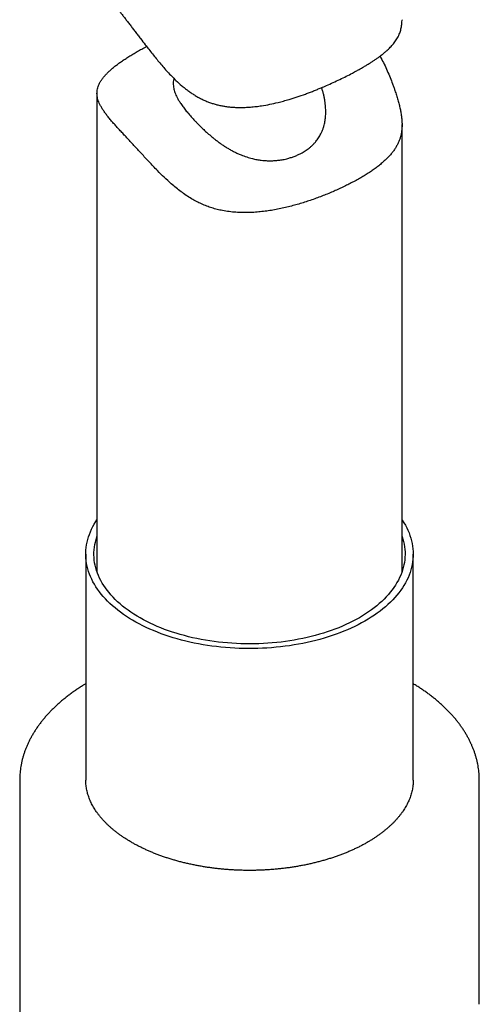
# Model space of a CAD drawing. Header units: millimetres. Extents: x 8 to 734, y 12 to 900.
# Tile 3 of 22: x 652 to 674, y 108 to 156. Entities that reach past the tile are written whole.
import ezdxf

# ---------------------------------------------------------------- set-up
doc = ezdxf.new("R2010")
doc.units = ezdxf.units.MM

msp = doc.modelspace()

# ---------------------------------------------------------------- linework, layer by layer
at = {"color": 7, "linetype": 'Continuous', "lineweight": 30}
for p, q in [((655.693, 152.407), (655.693, 128.867)), ((670.693, 128.867), (670.693, 150.864)), ((655.143, 129.737), (655.143, 118.613)), ((671.243, 118.613), (671.243, 129.737)), ((651.893, 118.613), (651.893, 118.615)), ((651.893, 118.613), (651.893, 107.59)), ((655.143, 118.613), (655.143, 118.611)), ((674.493, 107.59), (674.493, 118.613)), ((674.493, 118.613), (674.493, 118.609)), ((651.893, 107.592), (651.893, 107.59))]:
    msp.add_line(p, q, dxfattribs=at)
at = {"color": 7, "linetype": 'Continuous', "lineweight": 30, "flags": 128}
for points in [[(670.693, 131.425), (670.706, 131.406), (670.784, 131.283), (670.857, 131.159), (670.923, 131.034), (670.983, 130.908), (671.037, 130.781), (671.085, 130.653), (671.127, 130.524), (671.162, 130.395), (671.191, 130.265), (671.213, 130.134), (671.23, 130.004), (671.24, 129.873), (671.243, 129.742), (671.24, 129.611), (671.231, 129.48), (671.215, 129.35), (671.193, 129.219), (671.164, 129.09), (671.13, 128.96), (671.089, 128.831), (671.041, 128.703), (670.988, 128.576), (670.928, 128.45), (670.862, 128.324), (670.79, 128.2), (670.712, 128.077), (670.628, 127.956), (670.538, 127.836), (670.443, 127.717), (670.341, 127.6), (670.234, 127.484), (670.121, 127.371), (670.003, 127.259), (669.879, 127.149), (669.75, 127.042), (669.616, 126.936), (669.477, 126.833), (669.333, 126.732), (669.184, 126.633), (669.03, 126.537), (668.871, 126.443), (668.708, 126.352), (668.541, 126.264), (668.369, 126.178), (668.193, 126.095), (668.014, 126.015), (667.83, 125.938), (667.643, 125.865), (667.452, 125.794), (667.258, 125.726), (667.061, 125.661), (666.86, 125.6), (666.657, 125.542), (666.451, 125.488), (666.242, 125.436), (666.031, 125.388), (665.818, 125.344), (665.602, 125.303), (665.385, 125.266), (665.166, 125.232), (664.945, 125.201), (664.723, 125.175), (664.5, 125.152), (664.276, 125.132), (664.051, 125.116), (663.825, 125.104), (663.598, 125.096), (663.372, 125.091), (663.145, 125.09), (662.918, 125.093), (662.692, 125.099), (662.465, 125.109), (662.24, 125.123), (662.015, 125.14), (661.791, 125.161), (661.568, 125.186), (661.347, 125.214), (661.127, 125.246), (660.909, 125.281), (660.692, 125.32), (660.478, 125.362), (660.265, 125.408), (660.055, 125.458), (659.847, 125.51), (659.642, 125.566), (659.44, 125.626), (659.241, 125.688), (659.045, 125.754), (658.852, 125.823), (658.663, 125.895), (658.478, 125.971), (658.296, 126.049), (658.118, 126.13), (657.944, 126.214), (657.774, 126.301), (657.608, 126.39), (657.447, 126.482), (657.29, 126.577), (657.139, 126.674), (656.992, 126.774), (656.849, 126.876), (656.712, 126.98), (656.58, 127.087), (656.454, 127.195), (656.332, 127.306), (656.216, 127.419), (656.106, 127.533), (656.001, 127.649), (655.902, 127.767), (655.809, 127.886), (655.722, 128.007), (655.64, 128.129), (655.565, 128.253), (655.495, 128.377), (655.432, 128.503), (655.375, 128.63), (655.324, 128.757), (655.279, 128.886), (655.241, 129.015), (655.209, 129.144), (655.183, 129.275), (655.164, 129.405), (655.151, 129.536), (655.144, 129.667), (655.144, 129.798), (655.15, 129.928), (655.162, 130.059), (655.181, 130.19), (655.207, 130.32), (655.238, 130.449), (655.276, 130.579), (655.32, 130.707), (655.371, 130.835), (655.427, 130.961), (655.49, 131.087), (655.559, 131.212), (655.634, 131.335), (655.693, 131.425)], [(670.693, 130.607), (670.694, 130.605), (670.734, 130.479), (670.768, 130.353), (670.796, 130.226), (670.817, 130.099), (670.832, 129.971), (670.841, 129.843), (670.843, 129.715), (670.839, 129.588), (670.828, 129.46), (670.811, 129.332), (670.787, 129.205), (670.757, 129.079), (670.721, 128.952), (670.679, 128.827), (670.63, 128.702), (670.575, 128.578), (670.514, 128.455), (670.446, 128.334), (670.373, 128.213), (670.294, 128.094), (670.208, 127.976), (670.117, 127.859), (670.02, 127.744), (669.917, 127.631), (669.809, 127.519), (669.695, 127.41), (669.575, 127.302), (669.45, 127.197), (669.32, 127.093), (669.185, 126.992), (669.045, 126.893), (668.9, 126.796), (668.75, 126.702), (668.595, 126.61), (668.436, 126.521), (668.273, 126.435), (668.105, 126.352), (667.933, 126.271), (667.758, 126.193), (667.578, 126.118), (667.395, 126.047), (667.208, 125.978), (667.018, 125.912), (666.824, 125.85), (666.628, 125.791), (666.428, 125.735), (666.226, 125.683), (666.022, 125.634), (665.815, 125.588), (665.606, 125.546), (665.394, 125.508), (665.181, 125.473), (664.967, 125.441), (664.75, 125.413), (664.533, 125.389), (664.314, 125.369), (664.095, 125.352), (663.875, 125.338), (663.654, 125.329), (663.432, 125.323), (663.211, 125.321), (662.989, 125.322), (662.768, 125.328), (662.547, 125.337), (662.327, 125.349), (662.107, 125.366), (661.888, 125.386), (661.671, 125.409), (661.454, 125.436), (661.239, 125.467), (661.026, 125.502), (660.814, 125.54), (660.605, 125.581), (660.398, 125.626), (660.193, 125.675), (659.99, 125.727), (659.79, 125.782), (659.593, 125.84), (659.4, 125.902), (659.209, 125.967), (659.021, 126.035), (658.838, 126.106), (658.657, 126.181), (658.481, 126.258), (658.308, 126.338), (658.14, 126.421), (657.976, 126.507), (657.816, 126.596), (657.661, 126.687), (657.51, 126.781), (657.364, 126.877), (657.223, 126.976), (657.087, 127.076), (656.956, 127.18), (656.831, 127.285), (656.71, 127.392), (656.595, 127.502), (656.486, 127.613), (656.382, 127.726), (656.284, 127.84), (656.192, 127.957), (656.106, 128.074), (656.025, 128.194), (655.951, 128.314), (655.883, 128.436), (655.82, 128.558), (655.764, 128.682), (655.715, 128.807), (655.671, 128.932), (655.634, 129.058), (655.603, 129.185), (655.579, 129.312), (655.56, 129.439), (655.549, 129.567), (655.543, 129.695), (655.544, 129.823), (655.552, 129.95), (655.566, 130.078), (655.586, 130.205), (655.613, 130.332), (655.646, 130.459), (655.685, 130.585), (655.693, 130.607)]]:
    msp.add_lwpolyline(points, dxfattribs=at)
at = {"color": 7, "linetype": 'Continuous', "lineweight": 30}
for points, knots in [([(655.694, 158.735), (655.694, 158.7), (655.695, 158.628), (655.706, 158.516), (655.724, 158.401), (655.75, 158.283), (655.783, 158.164), (655.825, 158.041), (655.874, 157.915), (655.932, 157.787), (656.004, 157.64), (656.084, 157.494), (656.17, 157.35), (656.249, 157.224), (656.334, 157.095), (656.424, 156.962), (656.521, 156.825), (656.623, 156.683), (656.731, 156.538), (656.842, 156.39), (656.957, 156.24), (657.074, 156.088), (657.195, 155.932), (657.319, 155.772), (657.446, 155.608), (657.576, 155.439), (657.708, 155.268), (657.872, 155.054), (658.05, 154.82), (658.243, 154.57), (658.42, 154.344), (658.599, 154.119), (658.783, 153.896), (658.972, 153.675), (659.166, 153.458), (659.366, 153.246), (659.596, 153.017), (659.812, 152.821), (660.011, 152.656), (660.163, 152.539), (660.319, 152.427), (660.481, 152.321), (660.648, 152.222), (660.821, 152.13), (660.999, 152.047), (661.18, 151.973), (661.362, 151.91), (661.546, 151.856), (661.733, 151.811), (661.924, 151.774), (662.117, 151.746), (662.312, 151.725), (662.508, 151.713), (662.73, 151.707), (662.975, 151.711), (663.245, 151.727), (663.515, 151.754), (663.831, 151.797), (664.192, 151.862), (664.552, 151.944), (664.866, 152.026), (665.182, 152.116), (665.542, 152.23), (665.875, 152.346), (666.138, 152.444), (666.335, 152.52), (666.529, 152.598), (666.743, 152.686), (667.005, 152.798), (667.312, 152.935), (667.638, 153.088), (667.954, 153.243), (668.154, 153.347), (668.254, 153.399)], [0, 0, 0, 0, 0.012146, 0.0252, 0.038254, 0.051365, 0.064475, 0.077774, 0.091072, 0.104441, 0.11781, 0.135837, 0.147658, 0.159478, 0.171369, 0.183259, 0.195308, 0.207356, 0.219496, 0.231636, 0.243473, 0.25531, 0.267244, 0.279179, 0.291315, 0.303452, 0.315687, 0.327923, 0.348721, 0.364446, 0.380172, 0.395951, 0.411731, 0.427632, 0.443533, 0.459482, 0.47543, 0.496844, 0.507313, 0.517781, 0.528306, 0.53883, 0.549512, 0.560193, 0.570985, 0.581777, 0.59226, 0.602744, 0.613325, 0.623906, 0.63466, 0.645413, 0.656238, 0.667063, 0.681829, 0.696596, 0.711477, 0.726358, 0.748946, 0.771606, 0.786827, 0.802338, 0.825765, 0.849264, 0.861132, 0.873, 0.884909, 0.896819, 0.912816, 0.934463, 0.956181, 0.978051, 1, 1, 1, 1]), ([(668.254, 153.399), (668.326, 153.438), (668.454, 153.506), (668.628, 153.603), (668.781, 153.69), (668.929, 153.778), (669.072, 153.865), (669.211, 153.953), (669.344, 154.041), (669.472, 154.129), (669.608, 154.227), (669.748, 154.334), (669.876, 154.44), (669.984, 154.536), (670.075, 154.623), (670.161, 154.711), (670.24, 154.801), (670.314, 154.892), (670.381, 154.985), (670.442, 155.079), (670.503, 155.188), (670.555, 155.298), (670.598, 155.412), (670.63, 155.516), (670.656, 155.624), (670.675, 155.737), (670.687, 155.855), (670.693, 155.951), (670.692, 156.011), (670.692, 156.026)], [0, 0, 0, 0, 0.047405, 0.083311, 0.119217, 0.155286, 0.191355, 0.227912, 0.264469, 0.301184, 0.337899, 0.387317, 0.43472, 0.470546, 0.506372, 0.542323, 0.578274, 0.614604, 0.650933, 0.687391, 0.72385, 0.772838, 0.80827, 0.843702, 0.879291, 0.91488, 0.950851, 0.986821, 1, 1, 1, 1]), ([(668.254, 148.026), (668.178, 147.986), (668.026, 147.907), (667.787, 147.79), (667.54, 147.675), (667.284, 147.562), (667.021, 147.451), (666.749, 147.343), (666.47, 147.238), (666.188, 147.139), (665.904, 147.046), (665.617, 146.958), (665.326, 146.877), (665.03, 146.801), (664.729, 146.733), (664.424, 146.673), (664.116, 146.622), (663.803, 146.582), (663.485, 146.552), (663.165, 146.536), (662.842, 146.534), (662.518, 146.549), (662.194, 146.581), (661.89, 146.629), (661.607, 146.692), (661.345, 146.765), (661.086, 146.855), (660.832, 146.961), (660.582, 147.083), (660.331, 147.224), (660.079, 147.384), (659.827, 147.563), (659.583, 147.754), (659.305, 147.988), (658.998, 148.27), (658.701, 148.563), (658.456, 148.818), (658.256, 149.031), (658.066, 149.236), (657.879, 149.441), (657.693, 149.644), (657.51, 149.843), (657.332, 150.035), (657.161, 150.219), (656.996, 150.396), (656.838, 150.567), (656.687, 150.731), (656.545, 150.89), (656.407, 151.048), (656.276, 151.204), (656.154, 151.359), (656.045, 151.507), (655.95, 151.65), (655.87, 151.787), (655.805, 151.917), (655.756, 152.041), (655.721, 152.16), (655.699, 152.278), (655.691, 152.393), (655.696, 152.508), (655.715, 152.623), (655.748, 152.737), (655.794, 152.851), (655.854, 152.965), (655.926, 153.078), (656.012, 153.192), (656.112, 153.309), (656.226, 153.428), (656.355, 153.548), (656.499, 153.672), (656.652, 153.793), (656.814, 153.913), (656.984, 154.032), (657.165, 154.151), (657.359, 154.273), (657.565, 154.397), (657.783, 154.521), (657.972, 154.626), (658.093, 154.69), (658.134, 154.711)], [0, 0, 0, 0, 0.01254, 0.025222, 0.03791, 0.050592, 0.063491, 0.076396, 0.089295, 0.102342, 0.114882, 0.127546, 0.140215, 0.152879, 0.165736, 0.178599, 0.191455, 0.204448, 0.21766, 0.23088, 0.24409, 0.257547, 0.271014, 0.284467, 0.295692, 0.306925, 0.318147, 0.329637, 0.341138, 0.35263, 0.365291, 0.378093, 0.390902, 0.403707, 0.423158, 0.442611, 0.455673, 0.467491, 0.479311, 0.491125, 0.503142, 0.51517, 0.527184, 0.539064, 0.550957, 0.562838, 0.575039, 0.587253, 0.599456, 0.613252, 0.627061, 0.64086, 0.654946, 0.669041, 0.683129, 0.696474, 0.709962, 0.723457, 0.736946, 0.750649, 0.764359, 0.778063, 0.791913, 0.805351, 0.818849, 0.832346, 0.84605, 0.859753, 0.873676, 0.887598, 0.901596, 0.914423, 0.927413, 0.940411, 0.953401, 0.966652, 0.979912, 0.993163, 1, 1, 1, 1]), ([(669.614, 154.233), (669.629, 154.206), (669.702, 154.075), (669.82, 153.834), (669.969, 153.512), (670.106, 153.188), (670.211, 152.918), (670.289, 152.704), (670.354, 152.518), (670.422, 152.309), (670.49, 152.081), (670.55, 151.858), (670.601, 151.643), (670.642, 151.435), (670.671, 151.239), (670.688, 151.053), (670.695, 150.876), (670.69, 150.707), (670.674, 150.543), (670.647, 150.385), (670.607, 150.23), (670.555, 150.077), (670.489, 149.925), (670.41, 149.778), (670.319, 149.633), (670.215, 149.491), (670.098, 149.351), (669.968, 149.213), (669.826, 149.078), (669.671, 148.943), (669.506, 148.81), (669.328, 148.678), (669.137, 148.546), (668.934, 148.415), (668.719, 148.284), (668.494, 148.154), (668.334, 148.069), (668.254, 148.026)], [0, 0, 0, 0, 0.009171, 0.044787, 0.080402, 0.116475, 0.152544, 0.170707, 0.18887, 0.216114, 0.243379, 0.270614, 0.298574, 0.326564, 0.35453, 0.381703, 0.408897, 0.436075, 0.463693, 0.491327, 0.518948, 0.548084, 0.577533, 0.606995, 0.636444, 0.666364, 0.696297, 0.726216, 0.756459, 0.786274, 0.816433, 0.846606, 0.876764, 0.907472, 0.938196, 0.968903, 1, 1, 1, 1]), ([(659.477, 153.138), (659.468, 153.103), (659.45, 153.027), (659.441, 152.907), (659.445, 152.78), (659.463, 152.662), (659.49, 152.549), (659.525, 152.441), (659.573, 152.321), (659.635, 152.193), (659.712, 152.055), (659.796, 151.924), (659.895, 151.781), (660.011, 151.626), (660.162, 151.44), (660.328, 151.25), (660.483, 151.08), (660.641, 150.915), (660.8, 150.754), (660.987, 150.574), (661.183, 150.398), (661.364, 150.244), (661.527, 150.114), (661.671, 150.006), (661.817, 149.901), (661.968, 149.8), (662.122, 149.704), (662.28, 149.613), (662.442, 149.527), (662.608, 149.447), (662.811, 149.359), (663.053, 149.27), (663.312, 149.196), (663.552, 149.144), (663.746, 149.114), (663.931, 149.096), (664.106, 149.086), (664.294, 149.086), (664.489, 149.097), (664.691, 149.119), (664.874, 149.151), (665.048, 149.191), (665.214, 149.238), (665.391, 149.299), (665.562, 149.369), (665.67, 149.424), (665.723, 149.451)], [0, 0, 0, 0, 0.02188, 0.046508, 0.071553, 0.096597, 0.113491, 0.134772, 0.156072, 0.177351, 0.201853, 0.226354, 0.242918, 0.2717, 0.300482, 0.329925, 0.359371, 0.37747, 0.404927, 0.432387, 0.460266, 0.488147, 0.506911, 0.525629, 0.544414, 0.563198, 0.582223, 0.601247, 0.620533, 0.639818, 0.6592, 0.690249, 0.721296, 0.745012, 0.768726, 0.784711, 0.805432, 0.82617, 0.846891, 0.87068, 0.894468, 0.910513, 0.932761, 0.95501, 0.977505, 1, 1, 1, 1]), ([(665.723, 149.451), (665.794, 149.49), (665.935, 149.569), (666.106, 149.693), (666.245, 149.81), (666.356, 149.919), (666.474, 150.052), (666.593, 150.213), (666.694, 150.386), (666.768, 150.548), (666.822, 150.693), (666.873, 150.865), (666.914, 151.067), (666.94, 151.303), (666.946, 151.547), (666.934, 151.768), (666.912, 151.961), (666.886, 152.126), (666.852, 152.291), (666.811, 152.458), (666.773, 152.59), (666.748, 152.665), (666.741, 152.686)], [0, 0, 0, 0, 0.064323, 0.128646, 0.172436, 0.21626, 0.260048, 0.324399, 0.388749, 0.432608, 0.476504, 0.520363, 0.583675, 0.646992, 0.711508, 0.776029, 0.817324, 0.858818, 0.900313, 0.942408, 0.984504, 1, 1, 1, 1]), ([(655.143, 123.358), (655.102, 123.333), (655, 123.272), (654.843, 123.172), (654.671, 123.058), (654.504, 122.941), (654.341, 122.822), (654.183, 122.701), (654.03, 122.577), (653.881, 122.452), (653.737, 122.324), (653.598, 122.194), (653.463, 122.062), (653.334, 121.929), (653.21, 121.793), (653.092, 121.656), (652.978, 121.517), (652.87, 121.376), (652.767, 121.234), (652.67, 121.09), (652.579, 120.946), (652.493, 120.799), (652.413, 120.652), (652.338, 120.504), (652.269, 120.355), (652.206, 120.205), (652.149, 120.054), (652.097, 119.903), (652.051, 119.751), (652.011, 119.598), (651.977, 119.445), (651.948, 119.292), (651.926, 119.139), (651.909, 118.985), (651.898, 118.831), (651.893, 118.708), (651.894, 118.636), (651.894, 118.616)], [0, 0, 0, 0, 0.020521, 0.050363, 0.080206, 0.110048, 0.139886, 0.169719, 0.199544, 0.229356, 0.259154, 0.288934, 0.31869, 0.34842, 0.378118, 0.407779, 0.437399, 0.466973, 0.496496, 0.525963, 0.555369, 0.584711, 0.613986, 0.643189, 0.67232, 0.701378, 0.730363, 0.759275, 0.788118, 0.816894, 0.84561, 0.87427, 0.902881, 0.931451, 0.959989, 0.988504, 1, 1, 1, 1]), ([(674.492, 118.608), (674.493, 118.619), (674.494, 118.681), (674.49, 118.795), (674.48, 118.948), (674.465, 119.102), (674.444, 119.255), (674.417, 119.408), (674.384, 119.56), (674.346, 119.712), (674.302, 119.863), (674.252, 120.014), (674.196, 120.164), (674.135, 120.313), (674.068, 120.462), (673.995, 120.61), (673.917, 120.756), (673.834, 120.902), (673.744, 121.046), (673.649, 121.189), (673.549, 121.331), (673.443, 121.472), (673.332, 121.61), (673.215, 121.748), (673.094, 121.883), (672.967, 122.017), (672.835, 122.149), (672.698, 122.28), (672.556, 122.408), (672.409, 122.534), (672.257, 122.658), (672.101, 122.78), (671.94, 122.899), (671.774, 123.017), (671.605, 123.132), (671.43, 123.244), (671.309, 123.319), (671.246, 123.357), (671.243, 123.359)], [0, 0, 0, 0, 0.006112, 0.034568, 0.063024, 0.091489, 0.119972, 0.148483, 0.177029, 0.205619, 0.234261, 0.26296, 0.291722, 0.320549, 0.349447, 0.378415, 0.407455, 0.436566, 0.465747, 0.494996, 0.524308, 0.553682, 0.583113, 0.612596, 0.642127, 0.6717, 0.701312, 0.730957, 0.760631, 0.79033, 0.820049, 0.849786, 0.879535, 0.909295, 0.939062, 0.968834, 0.998609, 1, 1, 1, 1]), ([(671.242, 118.612), (671.242, 118.581), (671.242, 118.512), (671.234, 118.404), (671.221, 118.288), (671.202, 118.172), (671.178, 118.056), (671.147, 117.941), (671.112, 117.827), (671.07, 117.713), (671.024, 117.6), (670.971, 117.488), (670.914, 117.377), (670.851, 117.267), (670.783, 117.157), (670.71, 117.049), (670.632, 116.942), (670.549, 116.835), (670.46, 116.73), (670.367, 116.626), (670.269, 116.523), (670.166, 116.421), (670.057, 116.321), (669.944, 116.222), (669.827, 116.125), (669.704, 116.029), (669.577, 115.935), (669.446, 115.842), (669.31, 115.752), (669.169, 115.663), (669.024, 115.576), (668.875, 115.491), (668.722, 115.408), (668.565, 115.328), (668.404, 115.249), (668.239, 115.173), (668.071, 115.1), (667.898, 115.028), (667.723, 114.96), (667.544, 114.894), (667.362, 114.83), (667.177, 114.769), (666.989, 114.711), (666.798, 114.656), (666.604, 114.603), (666.408, 114.553), (666.21, 114.507), (666.009, 114.463), (665.807, 114.422), (665.602, 114.384), (665.396, 114.35), (665.188, 114.318), (664.978, 114.29), (664.767, 114.264), (664.555, 114.242), (664.342, 114.223), (664.129, 114.208), (663.914, 114.195), (663.699, 114.186), (663.484, 114.18), (663.268, 114.177), (663.052, 114.178), (662.837, 114.181), (662.621, 114.188), (662.406, 114.199), (662.192, 114.212), (661.978, 114.229), (661.766, 114.249), (661.554, 114.272), (661.343, 114.298), (661.134, 114.327), (660.927, 114.36), (660.721, 114.396), (660.517, 114.434), (660.315, 114.476), (660.115, 114.521), (659.917, 114.568), (659.722, 114.619), (659.529, 114.672), (659.339, 114.729), (659.152, 114.788), (658.967, 114.849), (658.786, 114.914), (658.608, 114.981), (658.434, 115.05), (658.263, 115.122), (658.096, 115.197), (657.932, 115.273), (657.772, 115.352), (657.616, 115.434), (657.464, 115.517), (657.317, 115.603), (657.173, 115.69), (657.034, 115.779), (656.9, 115.87), (656.77, 115.963), (656.644, 116.058), (656.523, 116.154), (656.407, 116.251), (656.296, 116.35), (656.19, 116.451), (656.088, 116.552), (655.992, 116.655), (655.9, 116.759), (655.814, 116.864), (655.733, 116.97), (655.656, 117.077), (655.585, 117.184), (655.519, 117.293), (655.458, 117.402), (655.403, 117.513), (655.352, 117.623), (655.307, 117.735), (655.268, 117.848), (655.233, 117.961), (655.204, 118.074), (655.18, 118.189), (655.162, 118.304), (655.15, 118.419), (655.144, 118.522), (655.144, 118.586), (655.144, 118.611)], [0, 0, 0, 0, 0.007082, 0.016068, 0.025042, 0.033991, 0.042906, 0.051777, 0.0606, 0.069371, 0.07809, 0.086758, 0.095377, 0.10395, 0.112482, 0.120977, 0.129439, 0.137872, 0.14628, 0.154668, 0.163038, 0.171393, 0.179737, 0.188072, 0.1964, 0.204723, 0.213042, 0.221359, 0.229675, 0.237991, 0.246308, 0.254626, 0.262947, 0.271269, 0.279595, 0.287923, 0.296256, 0.304591, 0.31293, 0.321273, 0.329619, 0.337969, 0.346323, 0.354679, 0.363039, 0.371403, 0.379769, 0.388138, 0.39651, 0.404885, 0.413261, 0.42164, 0.430021, 0.438404, 0.446788, 0.455173, 0.46356, 0.471948, 0.480336, 0.488725, 0.497115, 0.505505, 0.513894, 0.522284, 0.530672, 0.53906, 0.547448, 0.555834, 0.564219, 0.572602, 0.580984, 0.589363, 0.597741, 0.606116, 0.614489, 0.622859, 0.631226, 0.639591, 0.647952, 0.65631, 0.664664, 0.673014, 0.681361, 0.689704, 0.698043, 0.706378, 0.71471, 0.723037, 0.731361, 0.739681, 0.747998, 0.756311, 0.764622, 0.772931, 0.781238, 0.789545, 0.797852, 0.80616, 0.81447, 0.822783, 0.831103, 0.839429, 0.847765, 0.856114, 0.864478, 0.87286, 0.881264, 0.889693, 0.898153, 0.906646, 0.915177, 0.923751, 0.932371, 0.941041, 0.949762, 0.958536, 0.967361, 0.976234, 0.985151, 0.994101, 1, 1, 1, 1]), ([(651.893, 107.593), (651.893, 107.582), (651.892, 107.521), (651.896, 107.408), (651.906, 107.255), (651.921, 107.102), (651.942, 106.948), (651.969, 106.796), (652.002, 106.643), (652.04, 106.491), (652.084, 106.34), (652.134, 106.189), (652.19, 106.039), (652.251, 105.89), (652.318, 105.741), (652.39, 105.594), (652.469, 105.447), (652.552, 105.301), (652.642, 105.157), (652.737, 105.014), (652.837, 104.872), (652.943, 104.732), (653.054, 104.593), (653.171, 104.455), (653.292, 104.32), (653.419, 104.186), (653.551, 104.054), (653.688, 103.924), (653.83, 103.795), (653.977, 103.669), (654.129, 103.545), (654.285, 103.423), (654.446, 103.304), (654.612, 103.187), (654.781, 103.072), (654.955, 102.959), (655.134, 102.849), (655.316, 102.742), (655.503, 102.637), (655.693, 102.535), (655.887, 102.435), (656.085, 102.338), (656.286, 102.244), (656.491, 102.153), (656.699, 102.064), (656.91, 101.979), (657.125, 101.896), (657.343, 101.816), (657.563, 101.74), (657.786, 101.666), (658.012, 101.595), (658.241, 101.528), (658.472, 101.463), (658.706, 101.402), (658.941, 101.344), (659.179, 101.288), (659.419, 101.237), (659.661, 101.188), (659.904, 101.143), (660.149, 101.1), (660.396, 101.062), (660.644, 101.026), (660.893, 100.994), (661.143, 100.965), (661.395, 100.939), (661.647, 100.917), (661.9, 100.898), (662.154, 100.883), (662.408, 100.871), (662.663, 100.862), (662.918, 100.857), (663.173, 100.855), (663.428, 100.856), (663.683, 100.861), (663.937, 100.869), (664.191, 100.881), (664.445, 100.896), (664.698, 100.914), (664.951, 100.936), (665.202, 100.961), (665.453, 100.989), (665.702, 101.021), (665.951, 101.056), (666.197, 101.094), (666.443, 101.136), (666.686, 101.18), (666.928, 101.229), (667.168, 101.28), (667.406, 101.334), (667.643, 101.392), (667.876, 101.453), (668.108, 101.517), (668.337, 101.584), (668.563, 101.654), (668.787, 101.728), (669.008, 101.804), (669.226, 101.883), (669.441, 101.965), (669.653, 102.05), (669.862, 102.138), (670.067, 102.229), (670.269, 102.323), (670.467, 102.419), (670.615, 102.494), (670.697, 102.537), (670.714, 102.547)], [0, 0, 0, 0, 0.001883, 0.011386, 0.020889, 0.030394, 0.039905, 0.049426, 0.058959, 0.068506, 0.07807, 0.087654, 0.097259, 0.106885, 0.116535, 0.126209, 0.135906, 0.145627, 0.155372, 0.165139, 0.174928, 0.184737, 0.194564, 0.20441, 0.214271, 0.224147, 0.234035, 0.243935, 0.253844, 0.263762, 0.273686, 0.283616, 0.29355, 0.303488, 0.313428, 0.32337, 0.333313, 0.343256, 0.353199, 0.36314, 0.37308, 0.383019, 0.392956, 0.40289, 0.412823, 0.422753, 0.432681, 0.442606, 0.452528, 0.462448, 0.472366, 0.482281, 0.492194, 0.502104, 0.512012, 0.521918, 0.531822, 0.541724, 0.551625, 0.561523, 0.57142, 0.581315, 0.591209, 0.601102, 0.610994, 0.620885, 0.630775, 0.640664, 0.650553, 0.660441, 0.670329, 0.680216, 0.690104, 0.699992, 0.70988, 0.719768, 0.729657, 0.739547, 0.749437, 0.759328, 0.76922, 0.779113, 0.789007, 0.798903, 0.808801, 0.8187, 0.8286, 0.838503, 0.848408, 0.858315, 0.868224, 0.878135, 0.888049, 0.897966, 0.907885, 0.917807, 0.927731, 0.937658, 0.947588, 0.957521, 0.967457, 0.977395, 0.987336, 0.997279, 1, 1, 1, 1])]:
    msp.add_open_spline(points, degree=3, knots=knots, dxfattribs=at)

doc.saveas('drawing.dxf')
